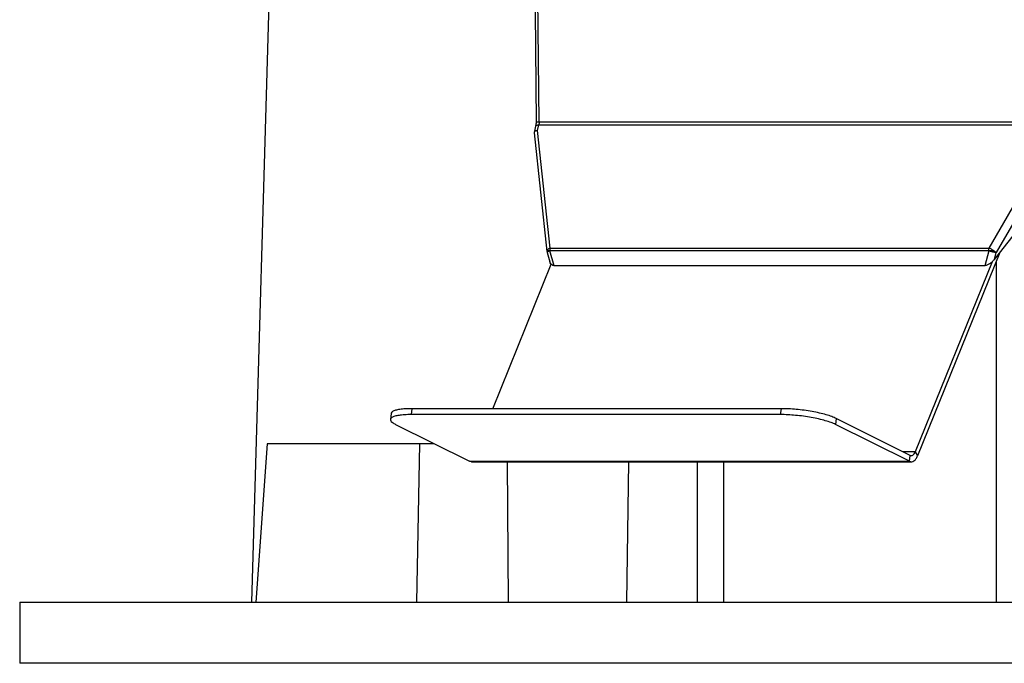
# Model space of a CAD drawing. Header units: millimetres. Extents: x 226 to 954, y 75 to 822.
# Tile 77 of 127: x 521 to 569, y 379 to 411. Entities that reach past the tile are written whole.
import ezdxf

# ---------------------------------------------------------------- set-up
doc = ezdxf.new("R2010")
doc.units = ezdxf.units.MM

msp = doc.modelspace()

# ---------------------------------------------------------------- linework, layer by layer
at = {"color": 7, "linetype": 'Continuous', "lineweight": 25}
for p, q in [((546.158, 405.878), (546.014, 422.422)), ((545.988, 405.683), (545.915, 405.361)), ((546.083, 405.472), (546.145, 405.746)), ((546.145, 405.746), (571.694, 405.746)), ((571.709, 405.878), (546.158, 405.878)), ((545.916, 405.351), (546.547, 399.523)), ((546.709, 399.684), (546.083, 405.472)), ((571.628, 405.472), (568.296, 399.684)), ((572.012, 405.296), (568.655, 399.465)), ((568.565, 399.13), (572.889, 404.592)), ((546.557, 399.474), (546.69, 399.008)), ((568.282, 399.552), (546.695, 399.552)), ((546.905, 398.821), (546.695, 399.552)), ((546.709, 399.684), (568.296, 399.684)), ((568.835, 399.471), (564.787, 389.475)), ((568.282, 399.552), (568.085, 398.821)), ((568.565, 399.13), (568.655, 399.465)), ((543.881, 391.789), (546.757, 398.893)), ((568.085, 398.821), (546.905, 398.821)), ((568.457, 399.014), (564.671, 389.663)), ((568.661, 382.268), (568.661, 399.043)), ((538.878, 391.544), (538.842, 391.253)), ((539.893, 391.789), (539.857, 391.498)), ((558.043, 391.498), (539.857, 391.498)), ((558.08, 391.789), (539.893, 391.789)), ((558.043, 391.498), (558.08, 391.789)), ((539.095, 391.014), (542.729, 389.202)), ((560.782, 391.305), (560.746, 391.014)), ((564.38, 389.202), (560.746, 391.014)), ((564.416, 389.493), (560.782, 391.305)), ((532.779, 390.068), (532.221, 382.268)), ((540.279, 390.068), (532.779, 390.068)), ((540.279, 390.068), (540.129, 382.268)), ((540.992, 390.068), (540.279, 390.068)), ((564.671, 389.663), (564.787, 389.475)), ((542.729, 389.202), (564.38, 389.202)), ((542.832, 389.181), (542.729, 389.202)), ((542.831, 389.178), (564.482, 389.178)), ((544.654, 382.268), (544.607, 389.178)), ((550.478, 382.268), (550.582, 389.178)), ((553.939, 389.178), (553.939, 382.268)), ((555.239, 389.178), (555.239, 382.268)), ((564.38, 389.202), (564.416, 389.493)), ((520.6, 382.268), (520.6, 379.268))]:
    msp.add_line(p, q, dxfattribs=at)
at = {"color": 8, "linetype": 'Continuous', "lineweight": 25}
for p, q in [((546.55, 399.524), (546.549, 399.554)), ((564.671, 389.663), (564.074, 389.663))]:
    msp.add_line(p, q, dxfattribs=at)
at = {"color": 7, "linetype": 'Continuous', "lineweight": 25, "flags": 128}
for points in [[(534.125, 455.968), (532.935, 414.584), (532.006, 382.268)], [(545.864, 422.425), (545.945, 413.16), (546.008, 405.881)]]:
    msp.add_lwpolyline(points, dxfattribs=at)
at = {"color": 7, "linetype": 'Continuous', "lineweight": 25}
for points, knots in [([(546.008, 405.881), (546.008, 405.846), (546.006, 405.777), (545.994, 405.715), (545.988, 405.684)], [0, 0, 0, 0, 0.5035846, 1, 1, 1, 1]), ([(546.158, 405.878), (546.158, 405.855), (546.157, 405.81), (546.149, 405.767), (546.145, 405.746)], [0, 0, 0, 0, 0.499996, 1, 1, 1, 1]), ([(546.083, 405.472), (546.05, 405.463), (545.984, 405.447), (545.935, 405.41), (545.916, 405.376), (545.917, 405.359), (545.917, 405.351)], [0, 0, 0, 0, 0.335695, 0.670144, 0.84447, 1, 1, 1, 1]), ([(546.547, 399.525), (546.547, 399.521), (546.549, 399.504), (546.552, 399.487), (546.557, 399.474), (546.557, 399.474)], [0, 0, 0, 0, 0.20044, 0.974721, 1, 1, 1, 1]), ([(546.709, 399.684), (546.688, 399.676), (546.647, 399.66), (546.597, 399.626), (546.562, 399.59), (546.553, 399.565), (546.549, 399.554)], [0, 0, 0, 0, 0.250011, 0.500027, 0.781042, 1, 1, 1, 1]), ([(546.695, 399.552), (546.677, 399.552), (546.64, 399.552), (546.596, 399.552), (546.564, 399.553), (546.554, 399.553), (546.549, 399.554)], [0, 0, 0, 0, 0.249996, 0.499997, 0.749997, 1, 1, 1, 1]), ([(546.695, 399.552), (546.696, 399.574), (546.696, 399.62), (546.705, 399.663), (546.709, 399.684)], [0, 0, 0, 0, 0.499997, 1, 1, 1, 1]), ([(568.282, 399.552), (568.283, 399.574), (568.283, 399.62), (568.292, 399.663), (568.296, 399.684)], [0, 0, 0, 0, 0.499994, 1, 1, 1, 1]), ([(568.539, 399.554), (568.518, 399.553), (568.475, 399.553), (568.408, 399.552), (568.342, 399.552), (568.302, 399.552), (568.282, 399.552)], [0, 0, 0, 0, 0.250006, 0.500006, 0.750003, 1, 1, 1, 1]), ([(568.655, 399.465), (568.631, 399.467), (568.581, 399.472), (568.481, 399.492), (568.376, 399.519), (568.313, 399.541), (568.282, 399.552)], [0, 0, 0, 0, 0.2499977, 0.499998, 0.7500007, 1, 1, 1, 1]), ([(568.539, 399.554), (568.521, 399.565), (568.482, 399.59), (568.418, 399.626), (568.352, 399.66), (568.315, 399.676), (568.296, 399.684)], [0, 0, 0, 0, 0.218959, 0.499968, 0.749983, 1, 1, 1, 1]), ([(568.655, 399.465), (568.64, 399.479), (568.609, 399.506), (568.562, 399.538), (568.539, 399.554)], [0, 0, 0, 0, 0.499985, 1, 1, 1, 1]), ([(546.905, 398.821), (546.888, 398.822), (546.854, 398.825), (546.793, 398.85), (546.728, 398.908), (546.704, 398.973), (546.691, 399.008)], [0, 0, 0, 0, 0.135571, 0.283453, 0.619354, 1, 1, 1, 1]), ([(568.565, 399.13), (568.529, 399.089), (568.458, 399.008), (568.331, 398.909), (568.221, 398.85), (568.138, 398.825), (568.102, 398.822), (568.085, 398.821)], [0, 0, 0, 0, 0.28766, 0.559673, 0.798481, 0.903623, 1, 1, 1, 1]), ([(539.857, 391.498), (539.747, 391.496), (539.528, 391.492), (539.258, 391.464), (539.046, 391.419), (538.904, 391.358), (538.835, 391.284), (538.844, 391.2), (538.924, 391.109), (539.038, 391.046), (539.095, 391.014)], [0, 0, 0, 0, 0.124999, 0.25, 0.375, 0.5, 0.624999, 0.750001, 0.874999, 1, 1, 1, 1]), ([(539.893, 391.789), (539.783, 391.787), (539.564, 391.783), (539.295, 391.755), (539.082, 391.71), (538.943, 391.649), (538.877, 391.592), (538.885, 391.553), (538.887, 391.543)], [0, 0, 0, 0, 0.186253, 0.37251, 0.558765, 0.745021, 0.931275, 1, 1, 1, 1]), ([(560.746, 391.014), (560.676, 391.046), (560.536, 391.109), (560.25, 391.2), (559.921, 391.284), (559.556, 391.358), (559.17, 391.419), (558.779, 391.464), (558.394, 391.492), (558.16, 391.496), (558.043, 391.498)], [0, 0, 0, 0, 0.125, 0.25, 0.375, 0.5, 0.625, 0.75, 0.875, 1, 1, 1, 1]), ([(560.782, 391.305), (560.712, 391.337), (560.572, 391.4), (560.286, 391.491), (559.957, 391.576), (559.592, 391.649), (559.206, 391.71), (558.815, 391.755), (558.431, 391.783), (558.197, 391.787), (558.08, 391.789)], [0, 0, 0, 0, 0.125, 0.25, 0.375, 0.5, 0.625, 0.75, 0.875, 1, 1, 1, 1]), ([(564.416, 389.493), (564.439, 389.485), (564.486, 389.47), (564.557, 389.498), (564.621, 389.56), (564.654, 389.629), (564.671, 389.663)], [0, 0, 0, 0, 0.249993, 0.499999, 0.75, 1, 1, 1, 1]), ([(564.38, 389.202), (564.417, 389.19), (564.492, 389.165), (564.605, 389.21), (564.709, 389.31), (564.761, 389.42), (564.787, 389.475)], [0, 0, 0, 0, 0.249996, 0.499997, 0.750002, 1, 1, 1, 1]), ([(520.6, 382.268), (520.607, 382.268), (520.621, 382.268), (520.733, 382.268), (520.912, 382.268), (521.164, 382.268), (521.487, 382.268), (521.881, 382.268), (522.362, 382.268), (522.937, 382.268), (523.614, 382.268), (524.375, 382.268), (525.218, 382.268), (526.115, 382.268), (527.057, 382.268), (528.033, 382.268), (529.075, 382.268), (530.18, 382.268), (531.347, 382.268), (532.576, 382.268), (533.908, 382.268), (535.349, 382.268), (536.905, 382.268), (538.529, 382.268), (540.218, 382.268), (541.918, 382.268), (543.62, 382.268), (545.316, 382.268), (547.06, 382.268), (548.85, 382.268), (550.685, 382.268), (552.561, 382.268), (554.542, 382.268), (556.63, 382.268), (558.828, 382.268), (561.067, 382.268), (563.345, 382.268), (565.589, 382.268), (567.792, 382.268), (569.95, 382.268), (572.132, 382.268), (574.334, 382.268), (576.556, 382.268), (578.794, 382.268), (581.122, 382.268), (583.539, 382.268), (586.044, 382.268), (588.558, 382.268), (591.077, 382.268), (592.759, 382.268), (593.6, 382.268)], [0, 0, 0, 0, 0.02, 0.04, 0.06, 0.08, 0.1, 0.12, 0.140001, 0.162, 0.184, 0.206, 0.228, 0.25, 0.27, 0.29, 0.31, 0.33, 0.35, 0.37, 0.390001, 0.412, 0.434, 0.456, 0.478, 0.5, 0.52, 0.54, 0.56, 0.58, 0.6, 0.62, 0.640001, 0.662, 0.684, 0.706, 0.728, 0.75, 0.77, 0.79, 0.81, 0.83, 0.85, 0.87, 0.890001, 0.912, 0.934, 0.956, 0.978, 1, 1, 1, 1]), ([(593.6, 379.268), (592.836, 379.268), (591.307, 379.268), (589.016, 379.268), (586.729, 379.268), (584.449, 379.268), (582.178, 379.268), (579.919, 379.268), (577.598, 379.268), (575.22, 379.268), (572.79, 379.268), (570.384, 379.268), (568.006, 379.268), (565.73, 379.268), (563.555, 379.268), (561.479, 379.268), (559.436, 379.268), (557.426, 379.268), (555.451, 379.268), (553.515, 379.268), (551.555, 379.268), (549.577, 379.268), (547.591, 379.268), (545.66, 379.268), (543.786, 379.268), (542.026, 379.268), (540.377, 379.268), (538.833, 379.268), (537.343, 379.268), (535.909, 379.268), (534.532, 379.268), (533.213, 379.268), (531.912, 379.268), (530.637, 379.268), (529.397, 379.268), (528.234, 379.268), (527.149, 379.268), (526.174, 379.268), (525.301, 379.268), (524.524, 379.268), (523.816, 379.268), (523.176, 379.268), (522.605, 379.268), (522.105, 379.268), (521.661, 379.268), (521.282, 379.268), (520.977, 379.268), (520.761, 379.268), (520.625, 379.268), (520.608, 379.268), (520.6, 379.268)], [0, 0, 0, 0, 0.02, 0.04, 0.06, 0.08, 0.1, 0.12, 0.140001, 0.162, 0.184, 0.206, 0.228, 0.25, 0.27, 0.29, 0.31, 0.33, 0.35, 0.37, 0.390001, 0.412, 0.434, 0.456, 0.478, 0.5, 0.52, 0.54, 0.56, 0.58, 0.6, 0.62, 0.640001, 0.662, 0.684, 0.706, 0.728, 0.75, 0.77, 0.79, 0.81, 0.83, 0.85, 0.87, 0.890001, 0.912, 0.934, 0.956, 0.978, 1, 1, 1, 1])]:
    msp.add_open_spline(points, degree=3, knots=knots, dxfattribs=at)
at = {"color": 8, "linetype": 'Continuous', "lineweight": 25}
for points, knots in [([(545.989, 405.683), (545.989, 405.685), (545.989, 405.694), (546, 405.709), (546.024, 405.725), (546.067, 405.741), (546.115, 405.744), (546.145, 405.746)], [0, 0, 0, 0, 0.039774, 0.239722, 0.439681, 0.63557, 1, 1, 1, 1]), ([(546.158, 405.878), (546.128, 405.878), (546.081, 405.878), (546.039, 405.879), (546.018, 405.88), (546.008, 405.88), (546.009, 405.881), (546.01, 405.881)], [0, 0, 0, 0, 0.355413, 0.546414, 0.741378, 0.936333, 1, 1, 1, 1]), ([(546.695, 399.552), (546.668, 399.541), (546.613, 399.519), (546.563, 399.491), (546.559, 399.48), (546.557, 399.474)], [0, 0, 0, 0, 0.3339023, 0.667802, 1, 1, 1, 1])]:
    msp.add_open_spline(points, degree=3, knots=knots, dxfattribs=at)

doc.saveas('drawing.dxf')
